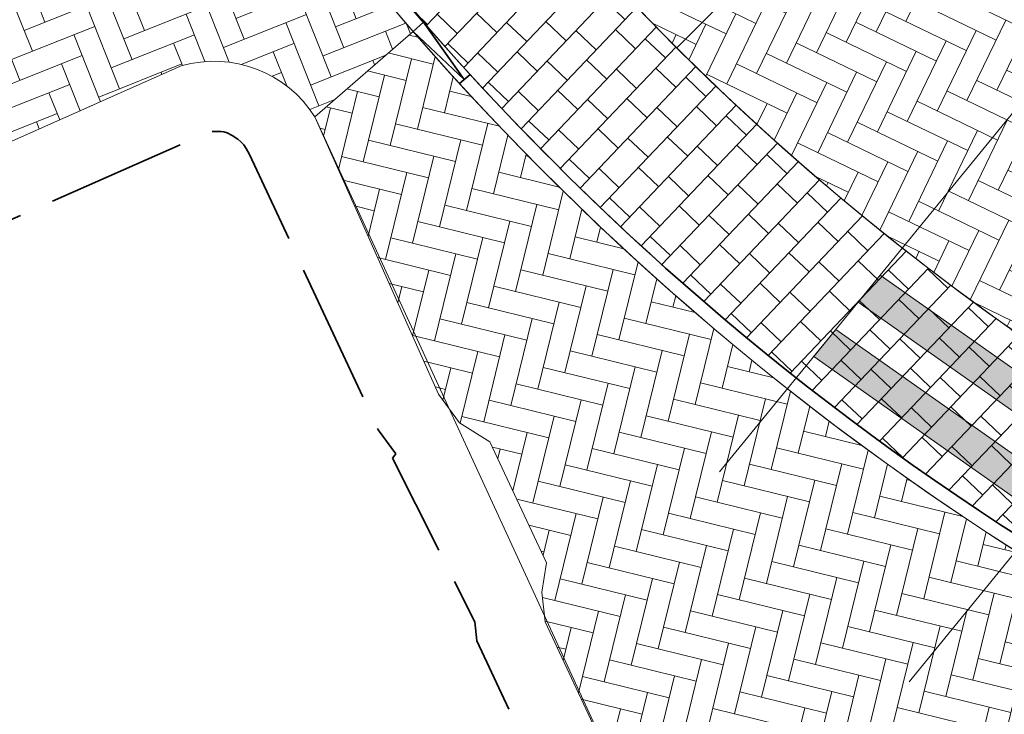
# Model space of a CAD drawing. Header units: metres. Extents: x 196674 to 197628, y 355499 to 356232.
# Tile 3 of 209: x 196885 to 196899, y 355747 to 355757. Entities that reach past the tile are written whole.
import ezdxf

# ---------------------------------------------------------------- set-up
doc = ezdxf.new("R2010")
doc.units = ezdxf.units.M
doc.linetypes.add('ZZ-SYSTEEMGRENS-SO', pattern=[5, 4, -1])
doc.layers.get('0').update_dxf_attribs({"lineweight": 25})
doc.layers.add('N-WE-VH-HULPLIJN-G', color=40, linetype='Continuous', lineweight=5, plot=False)
doc.layers.add('N-WE-VH-KANTOPSLUITING_ACHTERKANTBAND-G', color=50, linetype='Continuous', lineweight=18)
doc.layers.add('N-WE-VH-MATERIAALGRENS-G', color=7, linetype='Continuous', lineweight=13)
for name, color, linetype, lineweight, true_color in [('N-WE-VH-KANTOPSLUITING_GELEIDEBAND_50 200-G', 1, 'Continuous', 35, 0xff0000), ('N-WE-VH-KANTOPSLUITING_OPSLUITBAND_200X250-G', 7, 'Continuous', 50, 0x0029a5), ('N-WE-VH-KANTOPSLUITING_VERLAGINGSBAND_GELEIDEBAND_50 200-G', 1, 'Continuous', 35, 0xff0000), ('N-WE-VH-KANTOPSLUITING_VERLOOPBAND_GELEIDEBAND_50 200_OPSLUITBAND_200X250-G', 1, 'Continuous', 35, 0xff0000), ('N-WE-VH-OPENVERHARDING_STRAATBAKSTEEN_ROOD_ELLEBOOG_LINGE-A', 7, 'Continuous', 5, 0xdaaea0), ('N-WE-VH-OPENVERHARDING_STRAATBAKSTEEN_ROOD_ELLEBOOG_LINGE-INRITTEN-TUSSEN-RIJBAAN-FIETSPAD-A', 7, 'Continuous', 5, 0xdaaea0), ('N-WE-VH-OPENVERHARDING_TEGEL_200x300_FIETSPAD_ROOD-A', 7, 'Continuous', 5, 0xe04d68), ('N-WE-VW-MARKERING_DWARS_OVERSTEEK_VOETGANGERS-G', 7, 'Continuous', 0, 0xffffff), ('N-WE-VW-MARKERING_DWARS_OVERSTEEK_VOETGANGERS-V', 7, 'Continuous', 18, 0xffffff), ('X-XX-AL-GRENS_SYSTEEMGRENS-G', 7, 'ZZ-SYSTEEMGRENS-SO', 35, 0xd60036)]:
    doc.layers.add(name, color=color, linetype=linetype, lineweight=lineweight, true_color=true_color)
pattern_1 = [(334.2369694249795, (0, 0), (0.4272798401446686, 0.1491037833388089), [1.28, -0.64]), (244.2369694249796, (0.4172640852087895, 0.8645754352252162), (0.4272798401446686, 0.1491037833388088), [1.28, -0.64])]

# ---------------------------------------------------------------- blocks, each defined once
blk = doc.blocks.new('Verloopband')
at = {"flags": 128}
blk.add_lwpolyline([(-0.2763672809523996, 0.9662406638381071), (0, 0), (-0.4622285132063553, 0.8923814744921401)], close=True, dxfattribs=at)

msp = doc.modelspace()

# ---------------------------------------------------------------- hatches: boundary and pattern name
at = {"layer": 'N-WE-VH-OPENVERHARDING_STRAATBAKSTEEN_ROOD_ELLEBOOG_LINGE-A', "true_color": 0xb05e45}
h = msp.add_hatch(dxfattribs=at)
h.set_pattern_fill('AVH-ROO_BSS_LINGEFRMT_ELLEBOOG', color=25, scale=4, angle=21.67232329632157, pattern_type=2)
h.set_pattern_definition([(21.67232329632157, (196753.6511661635, 356089.3677123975), (0.1792042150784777, 0.4155548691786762), [1.28, -0.64]), (291.6723232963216, (196753.2966401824, 356090.2598510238), (0.1792042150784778, 0.4155548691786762), [1.28, -0.64])])
edge = h.paths.add_edge_path()
edge.add_arc((196920.6409497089, 355782.613700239), 39.59999999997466, 198.4301170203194, 204.3494083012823, ccw=False)
edge.add_line((196883.0720351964, 355770.0942488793), (196881.7695129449, 355769.6601968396))
edge.add_line((196881.7695129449, 355769.6601968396), (196879.791, 355767.849))
edge.add_line((196879.791, 355767.849), (196873.6643887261, 355765.5345279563))
edge.add_line((196873.6643887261, 355765.5345279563), (196876.8469741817, 355763.4898122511))
edge.add_line((196876.8469741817, 355763.4898122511), (196876.8983461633, 355763.3488834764))
edge.add_line((196876.8983461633, 355763.3488834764), (196877.0695861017, 355762.8791208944))
edge.add_line((196877.0695861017, 355762.8791208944), (196879.2399289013, 355756.9252187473))
edge.add_line((196879.2399289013, 355756.9252187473), (196879.2913008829, 355756.7842899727))
edge.add_line((196879.2913008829, 355756.7842899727), (196878.5396807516, 355756.5103060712))
edge.add_line((196878.5396807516, 355756.5103060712), (196879.8901671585, 355752.8055162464))
edge.add_line((196879.8901671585, 355752.8055162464), (196887.4263370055, 355756.1538973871))
edge.add_arc((196887.895976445, 355754.5155145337), 1.704364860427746, 32.257981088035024, 105.99485277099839, ccw=False)
edge.add_line((196889.3372785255, 355755.4251891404), (196890.7434085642, 355756.6464702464))
edge.add_arc((196920.6409497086, 355782.6137002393), 39.59999999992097, 214.8903059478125, 220.9756426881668, ccw=False)
edge.add_arc((196920.6409497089, 355782.613700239), 39.59999999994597, 204.3494083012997, 214.8903059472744, ccw=False)
h = msp.add_hatch(dxfattribs=at)
h.set_pattern_fill('AVH-ROO_BSS_LINGEFRMT_ELLEBOOG', color=25, scale=4, angle=334.2369694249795, pattern_type=2)
h.set_pattern_definition(pattern_1)
edge = h.paths.add_edge_path()
edge.add_line((196897.8476211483, 355759.7599302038), (196897.4275741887, 355759.3314905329))
edge.add_line((196897.4275741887, 355759.3314905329), (196894.5167602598, 355756.4120452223))
edge.add_arc((196920.6409497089, 355782.6137002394), 37.00000000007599, 225.0848232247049, 237.987373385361)
edge.add_line((196901.0270224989, 355751.2402423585), (196903.8082546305, 355754.6469766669))
edge.add_line((196903.8082546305, 355754.6469766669), (196903.9097885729, 355754.771345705))
edge.add_arc((196929.4911587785, 355792.0357187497), 45.20000000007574, 225.566716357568, 235.53105150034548, ccw=False)
h = msp.add_hatch(dxfattribs=at)
h.set_pattern_fill('AVH-ROO_BSS_LINGEFRMT_ELLEBOOG', color=25, scale=4, angle=346.2130756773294, pattern_type=2)
h.set_pattern_definition([(346.2130756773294, (0, 0), (0.3870401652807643, 0.2345205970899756), [1.28, -0.64]), (256.2130756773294, (0.228779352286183, 0.9323411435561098), (0.3870401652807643, 0.2345205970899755), [1.28, -0.64])])
edge = h.paths.add_edge_path()
edge.add_line((196890.7434085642, 355756.6464702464), (196889.3372785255, 355755.4251891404))
edge.add_line((196889.3372785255, 355755.4251891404), (196891.108, 355751.459))
edge.add_line((196891.108, 355751.459), (196891.409, 355751.046))
edge.add_line((196891.409, 355751.046), (196891.843, 355750.776))
edge.add_line((196891.843, 355750.776), (196892.654, 355749.043))
edge.add_line((196892.654, 355749.043), (196892.588, 355748.622))
edge.add_line((196892.588, 355748.622), (196892.634, 355748.199))
edge.add_line((196892.634, 355748.199), (196894.617099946, 355743.953980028))
edge.add_line((196894.617099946, 355743.953980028), (196895.2705819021, 355742.5955614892))
edge.add_line((196895.2705819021, 355742.5955614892), (196895.5577361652, 355742.4787606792))
edge.add_line((196895.5577361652, 355742.4787606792), (196898.1660724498, 355741.417812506))
edge.add_line((196898.1660724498, 355741.417812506), (196899.0041381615, 355740.8817206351))
edge.add_line((196899.0041381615, 355740.8817206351), (196901.39141472, 355740.1542957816))
edge.add_line((196901.39141472, 355740.1542957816), (196909.6567792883, 355737.8011388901))
edge.add_line((196909.6567792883, 355737.8011388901), (196910.5148287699, 355737.5558062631))
edge.add_line((196910.5148287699, 355737.5558062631), (196910.6944765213, 355738.211620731))
edge.add_arc((196914.55235081, 355737.1548303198), 4.000000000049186, 104.0244335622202, 164.6807203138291, ccw=False)
edge.add_line((196913.5830082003, 355741.0356002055), (196914.1698548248, 355743.4267329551))
edge.add_line((196914.1698548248, 355743.4267329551), (196911.202820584, 355744.1548687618))
edge.add_arc((196920.6409497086, 355782.6137002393), 39.59999999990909, 220.9756426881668, 256.2116144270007, ccw=False)
at = {"layer": 'N-WE-VH-OPENVERHARDING_STRAATBAKSTEEN_ROOD_ELLEBOOG_LINGE-INRITTEN-TUSSEN-RIJBAAN-FIETSPAD-A', "true_color": 0xb05e45}
h = msp.add_hatch(dxfattribs=at)
h.set_pattern_fill('AVH-ROO_BSS_LINGEFRMT_ELLEBOOG', color=25, scale=4, angle=334.2369694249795, pattern_type=2)
h.set_pattern_definition(pattern_1)
edge = h.paths.add_edge_path()
edge.add_line((196887.1050323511, 355774.6847451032), (196884.7028560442, 355773.7136280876))
edge.add_line((196884.7028560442, 355773.7136280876), (196885.0674557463, 355772.4389016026))
edge.add_arc((196920.6409497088, 355782.6137002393), 36.99999999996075, 195.9616898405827, 225.0848232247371)
edge.add_line((196894.5167602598, 355756.4120452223), (196897.4275741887, 355759.3314905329))
edge.add_arc((196929.4911587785, 355792.0357187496), 45.80000000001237, 202.2619854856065, 225.5667163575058, ccw=False)
at = {"layer": 'N-WE-VH-OPENVERHARDING_TEGEL_200x300_FIETSPAD_ROOD-A'}
h = msp.add_hatch(dxfattribs=at)
h.set_pattern_fill('AVH-TEGEL_200X300_HALFST', color=256, scale=2, angle=46.4204935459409, pattern_type=2)
h.set_pattern_definition([(46.4204935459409, (0, 0), (-0.2897673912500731, 0.275744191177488), []), (136.4204935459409, (0, 0), (-0.413616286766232, -0.4346510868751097), [0.4, -0.4]), (136.4204935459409, (0.275744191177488, 0.2897673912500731), (-0.413616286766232, -0.4346510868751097), [-0.4, 0.4])])
edge = h.paths.add_edge_path()
edge.add_line((196890.2917490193, 355761.4494374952), (196888.3231522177, 355760.0766204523))
edge.add_arc((196920.6409497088, 355782.6137002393), 39.40000000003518, 214.8903059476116, 237.9873733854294)
edge.add_line((196899.754767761, 355749.2052072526), (196901.0270224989, 355751.2402423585))
edge.add_arc((196920.6409497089, 355782.6137002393), 36.99999999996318, 214.8903059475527, 237.9873733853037, ccw=False)
at = {"layer": 'N-WE-VW-MARKERING_DWARS_OVERSTEEK_VOETGANGERS-V'}
h = msp.add_hatch(color=256, dxfattribs=at)
h.dxf.hatch_style = 1
h.paths.add_polyline_path([(196897.429745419, 355753.1589730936), (196897.1127270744, 355752.7706569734), (196900.3929858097, 355750.4636101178), (196900.7100041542, 355750.851926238)])
h.paths.add_polyline_path([(196896.7957087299, 355752.3823408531), (196896.4786903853, 355751.9940247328), (196899.7589491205, 355749.6869778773), (196900.0759674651, 355750.0752939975)])

# ---------------------------------------------------------------- linework, layer by layer
at = {"layer": 'N-WE-VH-HULPLIJN-G', "flags": 128}
for points in [[(196897.8476211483, 355759.7599302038), (196897.4275741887, 355759.3314905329, -0.1020380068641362), (196887.1050323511, 355774.6847451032), (196884.7028560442, 355773.7136280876), (196885.0674557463, 355772.4389016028, 0.1854549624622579), (196901.0270224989, 355751.2402423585), (196903.8082546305, 355754.6469766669), (196903.9097885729, 355754.771345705, -0.04350503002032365)], [(196897.8476211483, 355759.7599302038), (196897.4275741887, 355759.3314905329, -0.1020380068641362), (196887.1050323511, 355774.6847451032), (196884.7028560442, 355773.7136280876), (196885.0674557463, 355772.4389016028, 0.1854549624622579), (196901.0270224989, 355751.2402423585), (196903.8082546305, 355754.6469766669), (196903.9097885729, 355754.771345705, -0.04350503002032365)], [(196887.1050323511, 355774.6847451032), (196884.7028560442, 355773.7136280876), (196885.0674557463, 355772.4389016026, 0.1277620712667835), (196894.5167602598, 355756.4120452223), (196897.4275741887, 355759.3314905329, -0.1020380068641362)], [(196884.5634459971, 355766.2866145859, -0.02583352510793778), (196883.0720351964, 355770.0942488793), (196881.7695129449, 355769.6601968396), (196879.791, 355767.849), (196873.6643887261, 355765.5345279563), (196876.8469741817, 355763.4898122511), (196876.8983461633, 355763.3488834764), (196877.0695861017, 355762.8791208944), (196879.2399289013, 355756.9252187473), (196879.2913008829, 355756.7842899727), (196878.5396807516, 355756.5103060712), (196879.8901671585, 355752.8055162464), (196887.4263370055, 355756.1538973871, -0.3333191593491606), (196889.3372785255, 355755.4251891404), (196890.7434085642, 355756.6464702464, -0.02655853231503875), (196888.1591024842, 355759.9622190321, -0.04602580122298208)], [(196890.2917490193, 355761.4494374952), (196888.3231522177, 355760.0766204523, 0.101122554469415), (196899.754767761, 355749.2052072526), (196901.0270224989, 355751.2402423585, -0.1011225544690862)], [(196897.8476211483, 355759.7599302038), (196897.4275741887, 355759.3314905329), (196894.5167602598, 355756.4120452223, 0.05635754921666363), (196901.0270224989, 355751.2402423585), (196903.8082546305, 355754.6469766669), (196903.9097885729, 355754.771345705, -0.04350503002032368)], [(196890.7434085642, 355756.6464702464), (196889.3372785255, 355755.4251891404), (196891.108, 355751.459), (196891.409, 355751.046), (196891.843, 355750.776), (196892.654, 355749.043), (196892.588, 355748.622), (196892.634, 355748.199), (196894.617099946, 355743.953980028), (196895.2705819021, 355742.5955614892), (196895.5577361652, 355742.4787606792), (196898.1660724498, 355741.417812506), (196899.0041381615, 355740.8817206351), (196901.39141472, 355740.1542957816), (196909.6567792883, 355737.8011388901), (196910.5148287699, 355737.5558062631), (196910.6944765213, 355738.211620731, -0.2710207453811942), (196913.5830082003, 355741.0356002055), (196914.1698548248, 355743.4267329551), (196911.202820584, 355744.1548687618, -0.1549689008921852)]]:
    msp.add_lwpolyline(points, format="xyb", close=True, dxfattribs=at)
for points in [[(196903.3920880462, 355760.4622531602), (196895.1315025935, 355750.3438529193)], [(196906.5705477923, 355758.0305126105), (196897.8426393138, 355747.3396878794)], [(196889.3372785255, 355755.4251891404), (196890.7434085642, 355756.6464702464)]]:
    msp.add_lwpolyline(points, dxfattribs=at)
msp.add_lwpolyline([(196877.7343531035, 355751.8476706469), (196887.4263370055, 355756.1538973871, -0.3333191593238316), (196889.3372785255, 355755.4251891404), (196894.617099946, 355743.953980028), (196895.2705819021, 355742.5955614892), (196895.5577361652, 355742.4787606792), (196898.1660724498, 355741.417812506), (196899.0041381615, 355740.8817206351)], format="xyb", dxfattribs=at)
at = {"layer": 'N-WE-VH-KANTOPSLUITING_ACHTERKANTBAND-G', "flags": 128}
for points in [[(196953.3592493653, 355731.5500812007, -0.01445882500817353), (196950.6343942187, 355732.90133267, 0.06223612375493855), (196939.0981819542, 355737.3091063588), (196911.2028205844, 355744.1548687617, -0.1822776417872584), (196888.1591024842, 355759.9622190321)], [(196897.8476211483, 355759.7599302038, 0.1345227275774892), (196918.7194642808, 355748.1379899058), (196951.2851615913, 355740.1469673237)]]:
    msp.add_lwpolyline(points, format="xyb", dxfattribs=at)
at = {"layer": 'N-WE-VH-KANTOPSLUITING_GELEIDEBAND_50 200-G', "ltscale": 0.2, "flags": 128}
msp.add_lwpolyline([(196953.4428862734, 355731.7317538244, -0.0144588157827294), (196950.7283917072, 355733.0778672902, 0.06223612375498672), (196939.145849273, 355737.5033428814), (196911.2504879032, 355744.3491052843, -0.154968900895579), (196890.8944062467, 355756.7776178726)], format="xyb", dxfattribs=at)
at = {"layer": 'N-WE-VH-KANTOPSLUITING_OPSLUITBAND_200X250-G', "ltscale": 0.1, "flags": 128}
msp.add_lwpolyline([(196890.8944062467, 355756.7776178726, -0.09109553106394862), (196883.6537809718, 355769.0376423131)], format="xyb", dxfattribs=at)
at = {"layer": 'N-WE-VH-KANTOPSLUITING_VERLOOPBAND_GELEIDEBAND_50 200_OPSLUITBAND_200X250-G', "flags": 128}
msp.add_lwpolyline([(196891.5596785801, 355756.0309103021), (196891.4086808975, 355755.8997626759)], dxfattribs=at)
at = {"layer": 'N-WE-VH-MATERIAALGRENS-G', "flags": 128}
msp.add_lwpolyline([(196884.7028560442, 355773.7136280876), (196885.0674557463, 355772.4389016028, 0.2691183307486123), (196911.822495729, 355746.6799435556), (196939.7178570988, 355739.8341811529, -0.06223612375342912), (196951.8563615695, 355735.1962827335, 0.06224249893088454), (196963.4401375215, 355730.770504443), (196984.9273041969, 355725.4969907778, -0.00943887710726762), (196991.4002208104, 355723.7781983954)], format="xyb", dxfattribs=at)
msp.add_lwpolyline([(196897.4275741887, 355759.3314905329), (196894.5167602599, 355756.4120452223)], dxfattribs=at)
at = {"layer": 'N-WE-VW-MARKERING_DWARS_OVERSTEEK_VOETGANGERS-G', "flags": 128}
msp.add_lwpolyline([(196896.7957087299, 355752.3823408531), (196896.4786903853, 355751.9940247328), (196899.7589491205, 355749.6869778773), (196900.0759674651, 355750.0752939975)], close=True, dxfattribs=at)
at = {"layer": 'N-WE-VW-MARKERING_DWARS_OVERSTEEK_VOETGANGERS-V', "flags": 128}
msp.add_lwpolyline([(196897.429745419, 355753.1589730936), (196897.1127270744, 355752.7706569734), (196900.3929858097, 355750.4636101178), (196900.7100041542, 355750.851926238)], close=True, dxfattribs=at)
at = {"layer": 'X-XX-AL-GRENS_SYSTEEMGRENS-G', "ltscale": 0.5, "flags": 128}
msp.add_lwpolyline([(197173.0845801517, 355664.4267221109), (197172.678291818, 355658.1040395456), (197176.2062336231, 355657.9276386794), (197179.6585214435, 355660.8258546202), (197196.8460500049, 355641.1849859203), (197196.618113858, 355640.9851655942), (197203.3658004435, 355633.2880423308), (197204.598351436, 355636.2035375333), (197206.181120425, 355637.5931654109), (197210.3450714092, 355632.9793581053), (197211.1344663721, 355633.8542043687), (197215.577003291, 355630.1111014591), (197222.812057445, 355638.6980935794), (197225.7729980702, 355636.1981525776), (197252.4997837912, 355613.6295939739), (197256.3974516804, 355618.2471244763), (197230.4350738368, 355640.1698336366), (197234.5465854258, 355645.0395252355), (197230.9951246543, 355648.102425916), (197227.7363916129, 355651.014992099), (197227.7150354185, 355650.9915016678), (197227.3858924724, 355651.2966605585), (197230.5297411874, 355654.3837220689), (197222.7747070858, 355662.5864016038), (197213.3031688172, 355673.0409596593), (197208.7438719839, 355679.5515306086), (197204.6678372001, 355688.2834966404), (197202.9207222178, 355693.3147658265), (197202.5296188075, 355695.8358091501), (197209.2561496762, 355696.7388380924), (197208.765603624, 355699.4053961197), (197208.8375775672, 355699.4157603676), (197208.4960738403, 355702.0476424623), (197209.7550059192, 355702.1614664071), (197209.6289773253, 355703.3557373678), (197209.431316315, 355705.9322142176), (197209.3853665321, 355708.5054020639), (197209.4909423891, 355711.0763696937), (197209.825975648, 355714.406320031), (197209.1003553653, 355714.700446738), (197209.2732684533, 355715.2254737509), (197208.7827839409, 355715.4092287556), (197209.8333840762, 355718.2914021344), (197204.6571410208, 355720.1605124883), (197206.9259623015, 355726.3911903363), (197207.3755778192, 355727.6258113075), (197205.6951706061, 355728.2354618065), (197201.970541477, 355729.6509828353, -0.03199396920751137), (197199.2658455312, 355725.4928494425), (197194.4988616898, 355729.2364659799), (197191.8020115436, 355731.3330088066), (197190.6829954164, 355730.2418318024), (197188.9323846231, 355731.7580333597, 0.01582069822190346), (197191.308975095, 355733.798286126), (197190.5246250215, 355734.700084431), (197189.8547559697, 355735.4391273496), (197188.5065648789, 355737.3969406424), (197188.3768484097, 355737.5504837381), (197186.2264232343, 355740.6599554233), (197185.4143065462, 355740.8273772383), (197177.0047230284, 355735.000759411), (197161.0308464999, 355735.7499021), (197143.9921317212, 355736.546230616), (197117.3114725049, 355737.8750504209), (197104.5701917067, 355738.4152468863), (197089.3270001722, 355739.2400485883), (197089.4979420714, 355743.4763910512), (197087.6423294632, 355744.6045541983), (197087.2320594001, 355744.8539874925), (197086.4302028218, 355745.4612094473), (197085.6301577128, 355746.0670596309), (197084.2515270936, 355747.3631431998), (197083.0033431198, 355748.790046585), (197081.9521148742, 355750.2640411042), (197081.052108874, 355751.8364435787), (197080.680597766, 355752.6629727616), (197080.3089695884, 355753.4897623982), (197079.7287775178, 355755.2084983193), (197079.3027229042, 355757.0287405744), (197079.0552433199, 355758.8767777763), (197078.9881413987, 355760.748092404), (197079.0484954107, 355761.6954089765), (197079.4901165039, 355761.5482019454), (197081.8987959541, 355767.3947458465), (197083.4122910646, 355769.9863346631), (197084.9290730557, 355772.1438856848), (197085.2777218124, 355772.6391357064), (197085.9504292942, 355773.4546849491), (197087.2615113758, 355775.0451778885), (197089.4568843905, 355777.2328139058), (197092.7058230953, 355779.8115121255), (197090.7255592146, 355782.8612331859), (197090.5279328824, 355783.1655891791), (197094.0593130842, 355784.7965387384), (197089.240221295, 355793.944965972), (197079.8514273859, 355789.6587774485), (197073.1066642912, 355808.1301448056), (197062.6964714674, 355839.0387078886), (197050.201550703, 355834.8591941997), (197054.256388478, 355823.4068109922), (197060.9054150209, 355805.9824325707), (197064.0917084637, 355798.9340248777), (197065.6061934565, 355785.3714584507), (197066.4118943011, 355778.1591798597), (197064.2976158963, 355775.7696807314), (197061.8930028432, 355773.065075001), (197059.8798242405, 355770.937906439), (197059.567781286, 355770.7063368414), (197054.395078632, 355766.8676324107), (197050.1449273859, 355764.4954855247), (197046.646028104, 355763.2036366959), (197046.6485450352, 355763.1967402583), (197042.8018864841, 355761.7681380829), (197042.6247659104, 355761.7025895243), (197032.2172606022, 355760.2665015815), (197022.1724443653, 355758.1057256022), (197022.1490316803, 355758.1349914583), (197018.4791559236, 355757.3507739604), (197017.1834583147, 355757.8590001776), (197013.9320116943, 355762.4906063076), (197012.2359937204, 355764.9334332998), (197011.548662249, 355765.9454268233), (197009.5874376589, 355768.7952768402), (197008.1879451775, 355770.6627745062), (197008.1739746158, 355770.651876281), (197004.3621297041, 355775.7021426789), (197000.7500667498, 355780.6711859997), (196997.3281167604, 355785.4310589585), (196992.0624097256, 355792.5561596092), (196987.5636689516, 355799.6503659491), (196980.2918957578, 355812.3582609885), (196971.7451011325, 355828.1610038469), (196956.4456734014, 355821.2458726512), (196960.0166344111, 355812.4100996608), (196962.4976294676, 355807.0886023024, -0.6085831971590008), (196961.4131292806, 355806.2394416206), (196970.6320923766, 355792.5786144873), (196976.225457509, 355784.303374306), (196982.879968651, 355776.9163582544), (196982.5041383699, 355776.476222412), (196987.7472751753, 355765.3430715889), (196990.3620391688, 355759.9089379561), (196989.6128942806, 355758.3801676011), (196986.801356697, 355757.089894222), (196981.5916446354, 355758.3619052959), (196976.4931413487, 355759.6093032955), (196973.9250311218, 355760.2238822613), (196971.9270970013, 355760.7020113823), (196970.093883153, 355761.1263081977), (196965.2690985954, 355762.243003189), (196955.7026120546, 355764.457163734), (196954.8259486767, 355764.7114400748), (196955.7288446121, 355765.5914382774), (196946.4199106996, 355767.8862061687), (196945.5109518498, 355767.0898728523), (196943.3561815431, 355767.6616250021), (196942.0243707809, 355768.0150110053), (196940.699224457, 355768.3753913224), (196937.911680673, 355769.161377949), (196937.9158913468, 355769.1720679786), (196934.1448626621, 355770.5833311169), (196931.0328001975, 355771.949971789), (196928.1497259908, 355773.3159879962), (196926.2238803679, 355774.3657393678), (196926.7008714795, 355775.2077771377), (196923.9720996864, 355776.8118532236), (196922.1171638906, 355777.9575551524), (196917.5440237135, 355780.8012867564), (196917.0166342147, 355779.9474843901), (196915.4224701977, 355780.9309636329), (196913.0167641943, 355782.4772167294), (196912.757872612, 355782.6539056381), (196911.190523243, 355783.7714957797), (196908.5042566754, 355786.2619442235), (196907.2206986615, 355787.4460719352), (196905.8442773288, 355789.1071714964), (196903.2522146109, 355793.7425243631), (196899.3236920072, 355801.1348770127), (196896.7844047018, 355806.8801932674), (196892.3931631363, 355816.7971943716), (196889.396342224, 355823.7408055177), (196885.4294056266, 355833.1531130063), (196886.3148759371, 355833.6745129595), (196885.0357126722, 355834.4994199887), (196884.9096875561, 355834.6903417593), (196883.5318420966, 355838.2464489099), (196881.8574062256, 355842.456115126), (196879.7964254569, 355847.3435551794), (196879.5508475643, 355847.9274201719), (196877.9207976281, 355851.9810838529), (196875.2708346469, 355858.5729917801), (196872.6243587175, 355865.1536886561), (196870.4789281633, 355870.5362599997), (196868.3870366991, 355875.7889875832), (196865.3800609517, 355883.3409266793), (196863.5295936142, 355887.9873007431), (196863.4110328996, 355888.2849971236), (196862.7400305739, 355889.9711056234), (196863.0622626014, 355890.0962442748), (196861.3970005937, 355894.1395962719), (196861.4037374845, 355894.142038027), (196859.229652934, 355899.4431236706), (196859.0298403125, 355899.3580359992), (196858.8952095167, 355899.696553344), (196858.3959365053, 355900.9492390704), (196849.546747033, 355923.1807260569), (196850.1922005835, 355924.6939033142), (196860.258528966, 355928.6657372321), (196869.5490503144, 355931.0234685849), (196873.3453938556, 355931.8019435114), (196886.2438454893, 355935.4284136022), (196898.3098795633, 355938.5764862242), (196898.3110943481, 355938.5724965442), (196903.1917021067, 355939.7712405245), (196904.7097162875, 355939.0568809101), (196905.0282216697, 355938.2924679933), (196909.0130922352, 355939.952830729), (196908.2642147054, 355942.2627148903), (196902.9799573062, 355958.738663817), (196902.4497829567, 355960.2008490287), (196901.8115777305, 355961.6192158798), (196900.9680556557, 355963.3204536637), (196898.0063144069, 355968.7541705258), (196894.5625896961, 355975.3226559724), (196892.3896866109, 355979.4813913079), (196888.5416758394, 355987.5664713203), (196887.4815956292, 355987.0834539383), (196885.6442474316, 355986.3271839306), (196885.5076204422, 355986.6344104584), (196873.7642690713, 355982.4273955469), (196860.8311621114, 355977.7025315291), (196860.6501748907, 355978.1868262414), (196859.8859481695, 355980.2917607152), (196853.3128873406, 355977.7107309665), (196853.73029577, 355976.6477246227), (196849.4907683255, 355974.9886047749), (196849.0872389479, 355976.0301083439), (196843.9608105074, 355973.9918913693), (196837.8119168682, 355989.4043746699), (196834.5901124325, 355988.2958011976), (196829.2277835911, 355986.0429299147), (196828.1156368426, 355985.4996470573), (196826.3328622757, 355984.7522034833), (196824.2538081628, 355989.7933135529), (196823.3493071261, 355989.4238303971), (196821.5217528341, 355993.9636112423), (196822.4415567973, 355994.327010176), (196811.4142395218, 356022.6098143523), (196811.1941616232, 356022.5241126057), (196809.0787073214, 356027.7608173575), (196808.1570951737, 356027.399245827), (196802.10045471, 356042.8370581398), (196803.0324375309, 356043.2047289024), (196801.2251267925, 356047.7859519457), (196800.9629805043, 356047.6825342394), (196799.5580754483, 356051.2186581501), (196798.9326303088, 356050.9700967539), (196795.7620501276, 356058.7913388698), (196785.962956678, 356083.7526770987), (196782.5256602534, 356092.3853087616), (196783.4607012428, 356092.7526788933), (196781.019036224, 356098.8045971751), (196780.1137519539, 356098.4428009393), (196778.7301102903, 356101.9178165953), (196774.5320198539, 356112.348299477), (196772.2902714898, 356117.515377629), (196776.44078803, 356119.079716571), (196791.849465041, 356131.7811384), (196790.0748953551, 356134.2200693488), (196802.0204483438, 356142.8516660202), (196802.0676224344, 356142.8083428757), (196807.6543048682, 356146.8198669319), (196821.3261595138, 356152.9520820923), (196824.118863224, 356147.8038902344), (196826.9348279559, 356140.6494155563), (196826.9667213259, 356140.5675271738), (196829.5085456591, 356133.5350799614), (196829.5777539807, 356133.3434260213), (196832.2898444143, 356127.7055041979), (196833.7548698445, 356124.6604513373), (196834.9901440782, 356122.0931766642), (196835.0225480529, 356122.0325953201), (196835.1990731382, 356121.7003128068), (196837.0506620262, 356117.8328811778), (196837.4462851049, 356117.0125892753), (196839.1926216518, 356113.3926815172), (196841.4323661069, 356114.511984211), (196841.8392721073, 356113.6336860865), (196848.0955434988, 356116.517072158), (196847.6769788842, 356117.425259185), (196852.5147321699, 356119.6548795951), (196850.4481800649, 356123.3458274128), (196845.5717484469, 356132.2801574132), (196843.8176550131, 356136.7414412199), (196842.4688873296, 356140.1178663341), (196840.0819394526, 356146.0228419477), (196839.9684512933, 356146.3257976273), (196837.6473192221, 356152.5214195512), (196836.4018865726, 356158.1741344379), (196834.8989662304, 356157.8391461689), (196833.0580044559, 356165.8451506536), (196834.6039987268, 356166.1812686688), (196833.231549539, 356172.4004655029), (196818.5547710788, 356168.2850407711), (196819.0904617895, 356165.4031631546), (196818.6774567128, 356164.7734485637), (196805.8544307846, 356160.1790812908), (196763.847697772, 356130.3813046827), (196763.5509762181, 356130.4127969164), (196762.5818188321, 356130.5249803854), (196761.7183121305, 356129.7086118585, 0.04730650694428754), (196752.2297252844, 356136.4176360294), (196747.6793319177, 356140.070134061), (196742.0814451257, 356144.4630395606), (196738.7537234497, 356147.2546337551), (196734.7560397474, 356150.8499354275), (196729.666907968, 356145.2019173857), (196729.4110213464, 356144.9179294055), (196728.5373751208, 356145.25504501), (196726.9098917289, 356145.8830452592), (196726.6614752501, 356145.2392657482), (196726.5077088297, 356145.3668838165), (196724.5966113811, 356147.0002316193), (196723.2386024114, 356148.3499242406), (196720.9989937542, 356150.8008754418), (196719.8259691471, 356152.0571855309), (196717.8551161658, 356153.8806850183), (196716.3066054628, 356155.1783671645), (196713.4920412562, 356157.0380855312), (196712.711518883, 356157.526736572), (196710.5865978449, 356158.6597682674), (196709.0460740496, 356159.8798850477, -0.1436820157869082), (196707.9944026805, 356162.614189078), (196707.7956403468, 356165.0395700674), (196705.255843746, 356165.9921554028), (196703.9080476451, 356165.8817021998), (196704.296213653, 356161.5859622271), (196704.322643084, 356161.4572245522), (196699.9945406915, 356161.1598107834), (196700.4765585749, 356140.6409319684, -0.8375811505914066), (196697.1042396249, 356117.7401990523), (196690.2804314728, 356092.1839640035, 0.01148923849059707), (196682.1238954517, 356058.6533288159), (196678.2447453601, 356040.9444071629), (196676.8078900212, 356034.3849397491), (196676.7367004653, 356034.0373672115), (196673.76097036, 356020.1679628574), (196685.4972137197, 356017.0123139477), (196688.4141098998, 356023.4875724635), (196684.7023326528, 356025.1594317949), (196684.8709302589, 356032.3200466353), (196686.954459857, 356036.67925281), (196701.2270857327, 356066.3816892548), (196697.4228360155, 356068.2135735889), (196701.9253072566, 356087.990611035), (196702.113404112, 356090.4525884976), (196703.1938799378, 356090.1812386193), (196704.7481254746, 356094.7148607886), (196705.3277865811, 356095.9075069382), (196706.1690198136, 356096.9042763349), (196707.142583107, 356097.5850231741), (196708.3354430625, 356098.0646037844), (196709.2981925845, 356097.8962027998), (196710.1314496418, 356097.4912135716), (196711.0135994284, 356096.7398888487), (196711.613187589, 356094.6944549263), (196715.3306055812, 356098.6467015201), (196723.1713741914, 356104.959617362), (196732.8379125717, 356111.0407349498), (196733.3237033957, 356110.1763676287), (196733.395023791, 356110.047721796, 0.4142124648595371), (196734.754474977, 356109.6579975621), (196736.9542150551, 356108.9736747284, -0.02164444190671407), (196739.4192796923, 356107.5715157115, 0.0006306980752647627), (196739.4214182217, 356107.5701773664, -0.2262979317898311), (196739.4250952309, 356107.5644124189), (196739.8764398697, 356106.708415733), (196739.5816296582, 356106.4366577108), (196740.3007240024, 356104.7008456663), (196740.9509263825, 356104.9922062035), (196741.9809548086, 356103.0387080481), (196744.8395286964, 356104.2229286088, -0.3990416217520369), (196746.5871881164, 356103.5518771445), (196746.6513408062, 356103.3996378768), (196746.689370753, 356103.0266088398), (196746.4151777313, 356101.5848105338), (196747.429397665, 356101.3609511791), (196747.5333455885, 356101.2994572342), (196747.5384435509, 356101.2929342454), (196766.0705486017, 356056.7132555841), (196765.1623874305, 356056.3282861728), (196767.2394890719, 356051.1270879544), (196768.1793575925, 356051.5344794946), (196771.4711978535, 356043.8233024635), (196774.40164759, 356036.7635904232), (196774.0151730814, 356036.5839879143), (196774.7283105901, 356034.7171646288), (196775.4376722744, 356034.2825268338), (196775.853972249, 356033.3023071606), (196775.6600364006, 356032.5504327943), (196776.765634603, 356029.8908119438), (196776.718840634, 356029.8583752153), (196777.0974306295, 356028.7594125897), (196777.9658206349, 356027.7189745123), (196778.0591666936, 356026.3169710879), (196778.4461698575, 356025.4565066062), (196778.8262353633, 356024.4427094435), (196778.82622122, 356024.4427022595), (196778.8266270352, 356024.4416646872), (196779.3783198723, 356022.97006407), (196779.3990069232, 356022.9782259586), (196780.7255773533, 356019.5865020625), (196780.754093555, 356019.5982524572), (196782.2401021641, 356015.8367131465), (196783.4327975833, 356012.7766123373), (196782.5021506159, 356012.4159202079), (196784.7325956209, 356006.6609931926), (196786.038590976, 356007.1671596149), (196787.6956637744, 356002.99373992), (196787.5357676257, 356002.9336515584), (196788.527525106, 356000.4577747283), (196788.2725773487, 356000.3582829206), (196788.9724314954, 355999.1126709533), (196789.3908675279, 355998.5302971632), (196789.7536275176, 355998.0254125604), (196789.9147147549, 355996.5999778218), (196790.4410486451, 355995.4737364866), (196790.4469192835, 355995.47546678), (196790.6242366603, 355994.9662783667), (196790.9335315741, 355995.0883984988), (196793.8902314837, 355987.5860400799), (196793.7542048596, 355987.5476454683), (196795.505857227, 355983.2445885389), (196795.6242983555, 355983.312781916), (196796.991807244, 355979.8198586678), (196797.0047048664, 355979.7233568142), (196796.9933585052, 355979.6824914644), (196796.9669683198, 355979.6505170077), (196796.822975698, 355979.5766059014), (196795.3985459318, 355979.0322727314), (196797.1469514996, 355974.4569848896), (196797.1501836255, 355974.4582530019), (196795.4187218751, 355970.4877992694), (196796.2201695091, 355969.6560949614), (196797.0849824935, 355967.4537241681), (196798.9466017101, 355968.1847329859), (196800.5529653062, 355968.8170288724), (196800.6150046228, 355968.7023501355), (196800.8616512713, 355968.7744826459), (196801.6407865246, 355967.8232749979), (196801.6785991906, 355967.7771113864), (196801.6961792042, 355966.4146603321), (196801.7040832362, 355965.8020978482, 0.2098831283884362), (196802.0368526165, 355965.0700742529, 0.1229137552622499), (196802.0944480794, 355964.5891732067), (196802.9107575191, 355962.4451987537), (196803.0986146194, 355962.5296289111, 0.04929694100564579), (196803.2118388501, 355962.3687718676), (196804.3748923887, 355961.0206686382), (196804.4152792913, 355960.973855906), (196804.4401436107, 355960.2826278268), (196804.4459236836, 355960.1212617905), (196803.9148513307, 355960.1157297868), (196805.8237591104, 355955.3454282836), (196806.4277367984, 355955.633371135), (196806.6532355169, 355955.5186944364), (196807.0270248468, 355954.5686016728), (196806.896691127, 355954.2200849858), (196806.3685258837, 355953.9064868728), (196808.2467157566, 355949.1968786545), (196809.0713129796, 355949.5131897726), (196810.7611227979, 355945.21653999), (196812.8164223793, 355939.9905657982), (196815.7958787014, 355932.7153467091), (196817.2786866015, 355929.1286764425), (196819.2233460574, 355924.3463577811), (196820.974699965, 355919.8030463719), (196821.7022264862, 355917.7120897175), (196822.8275510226, 355914.9902061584), (196826.5518493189, 355905.5439142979), (196827.5083210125, 355903.1053161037), (196827.5308293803, 355903.1196992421), (196828.5703350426, 355900.3870734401, 0.1057314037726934), (196828.7975064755, 355900.0358952, 0.1359501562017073), (196828.9295866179, 355899.5185573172), (196829.4561675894, 355898.5993144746), (196829.938950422, 355897.0408730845, 0.1142322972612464), (196830.1661458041, 355896.6512290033, 0.1021066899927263), (196830.23636084, 355896.2531616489), (196830.8234352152, 355894.775179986, 0.09413674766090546), (196831.0235326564, 355894.4601106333, 0.07582889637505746), (196831.0699955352, 355894.1621297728), (196831.3336353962, 355893.3277624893), (196830.5490288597, 355891.650566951), (196830.730654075, 355891.1774844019), (196831.6305612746, 355889.0373983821), (196832.1718899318, 355888.9724389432), (196833.8661398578, 355884.6967749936), (196833.0916363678, 355884.3898747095), (196834.2334853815, 355881.5063921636), (196835.7340846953, 355881.0039957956), (196836.3963712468, 355880.6373454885), (196840.5779483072, 355870.1214583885), (196841.1998491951, 355870.3833319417), (196841.8607508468, 355868.7841549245), (196841.3542408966, 355868.5492854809), (196842.9471889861, 355864.5225379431), (196843.474497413, 355864.7627851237), (196844.0946204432, 355863.1667495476), (196843.4777571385, 355862.8872750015), (196845.6058022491, 355857.295932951), (196845.6591832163, 355857.3179956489), (196848.9573390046, 355849.3870718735), (196849.4691744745, 355849.5945842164), (196850.1900661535, 355847.7561027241), (196849.7024440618, 355847.5164343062), (196851.7354952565, 355842.3219023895), (196851.9803218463, 355841.6963600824), (196852.2130822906, 355841.1927849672), (196852.6975573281, 355840.1446276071), (196853.8314006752, 355837.546665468), (196857.1022606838, 355828.931799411), (196857.1021774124, 355828.9317655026), (196857.104474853, 355828.9259676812), (196857.5027287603, 355827.8770374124), (196857.5177064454, 355827.8831363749), (196859.2608649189, 355823.4841013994, 0.1197895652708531), (196859.5336863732, 355823.098470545, 0.1217854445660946), (196859.5998818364, 355822.6230344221), (196860.3813539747, 355820.6705579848), (196861.5845120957, 355817.6645162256), (196865.3571916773, 355808.1762108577), (196866.650424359, 355804.9223955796), (196866.9894190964, 355804.0482756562), (196869.9609907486, 355796.3858853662), (196870.2417437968, 355795.6982130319), (196874.2597470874, 355785.8213624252), (196876.4751023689, 355779.9106257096), (196876.5248359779, 355779.9270586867), (196877.4783340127, 355777.609714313), (196877.4870572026, 355777.6127263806, 0.01261409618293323), (196879.1276028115, 355773.4671132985), (196880.5794819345, 355769.9265380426), (196879.4564760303, 355768.8985009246), (196871.5899269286, 355765.9267262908), (196874.6150694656, 355763.7405958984), (196870.7815163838, 355762.3431721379), (196871.1765744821, 355761.2637959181), (196873.4589399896, 355754.9534811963), (196873.8205499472, 355753.8743063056), (196877.933770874, 355755.2526192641), (196879.3161058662, 355751.4604592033), (196887.4423074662, 355755.0355723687), (196887.6524770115, 355755.1609821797), (196887.7433886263, 355755.192988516), (196887.8657880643, 355755.2134610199), (196887.9953583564, 355755.215742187), (196888.0352466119, 355755.2100166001), (196888.0806541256, 355755.194805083), (196888.1556229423, 355755.1569219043), (196888.2342456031, 355755.1058393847), (196888.2799178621, 355755.067193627), (196888.3187308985, 355755.0246841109), (196888.3560790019, 355754.9712798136), (196888.4037650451, 355754.8834089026), (196890.242957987, 355750.9480844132), (196890.4947138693, 355750.6026519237), (196890.4494791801, 355750.5430745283), (196891.628236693, 355748.1977836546), (196891.6577586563, 355747.9263099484), (196893.7087405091, 355743.5292781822), (196894.4921495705, 355741.852565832), (196896.872192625, 355740.7600377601), (196896.2575067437, 355739.8318439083), (196898.2715684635, 355738.9073148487), (196899.8509010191, 355738.4527733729), (196902.2825244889, 355737.7529374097), (196907.1457714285, 355736.3532654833), (196917.8474241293, 355733.273265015), (196918.1089377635, 355734.2346253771), (196926.0062285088, 355731.9296392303), (196927.0971120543, 355732.0253109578), (196927.2914126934, 355732.7211091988), (196949.25195892, 355726.9179402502), (196950.9690876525, 355725.7952060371), (196950.858498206, 355725.3568524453), (196952.0887336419, 355725.1461394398), (196952.8819526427, 355724.9555262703), (196952.8603227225, 355724.8954303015), (196952.056959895, 355721.6922553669), (196951.4518210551, 355719.279440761), (196959.2800080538, 355717.3161154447), (196960.8516613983, 355723.8815794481), (196967.4256969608, 355722.1306030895), (196973.9033481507, 355720.4361775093), (196977.8684934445, 355719.3989738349), (196980.4243569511, 355718.8238264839), (196993.7588386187, 355715.5105551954), (196994.7639516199, 355716.0034841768), (196994.9897167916, 355716.0545171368), (196996.5017647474, 355715.9488593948), (196997.3169796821, 355715.6092477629), (196997.9952041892, 355715.036856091), (196998.4610569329, 355714.3165586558), (196998.8408934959, 355713.1578975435), (196998.8373696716, 355713.1068020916), (196998.8026880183, 355712.6039181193), (196998.5054317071, 355711.57326714), (196998.967312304, 355710.0772094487), (197001.8739445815, 355710.9575141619), (197005.9055135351, 355697.924832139), (197007.9029397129, 355691.7178882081), (197012.9334617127, 355675.5491580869), (197017.8784535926, 355659.8034283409), (197019.9986344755, 355652.9868181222), (197022.5523518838, 355644.9202439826), (197025.6999454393, 355634.5227791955), (197025.7567598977, 355634.1895291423), (197025.7192859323, 355633.9168304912), (197025.6181435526, 355633.7020966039), (197025.4453286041, 355633.4758310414), (197025.195021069, 355633.3010221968), (197024.8842618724, 355633.1887622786), (197022.7809993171, 355632.7952119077), (197021.2249886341, 355633.6494658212), (197017.690051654, 355632.6264885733), (197017.7273360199, 355632.4752797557), (197014.1229230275, 355631.4103093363), (197014.0722671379, 355631.5493647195), (197010.0124796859, 355630.3545619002), (197006.5432104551, 355629.6017441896), (197006.5540181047, 355629.5513084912), (197001.1443281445, 355628.4894595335), (196999.2574320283, 355628.1228370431), (197001.9823300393, 355614.4304461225), (197003.2307288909, 355614.6849740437), (197003.6205128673, 355613.1185353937), (197004.006443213, 355611.2187676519), (197003.9614653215, 355611.2096196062), (197004.2119997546, 355610.206901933), (197004.3094756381, 355609.7270704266), (197004.3307955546, 355609.7314437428), (197004.8907984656, 355607.4901357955), (197029.380694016, 355613.7773555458), (197029.3841525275, 355613.7521287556), (197029.4775205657, 355613.7547588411), (197031.0334295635, 355607.6447371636), (197027.1484354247, 355606.7099934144), (197028.7114272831, 355600.2542212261), (197028.8948398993, 355600.3195751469), (197029.4531395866, 355598.0973388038), (197030.7251398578, 355593.0343377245), (197031.3437632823, 355590.5737261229), (197031.1685464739, 355590.5261238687), (197032.7880676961, 355584.152430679), (197036.6741025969, 355585.3719723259), (197038.212636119, 355579.409403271), (197038.2010121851, 355579.4060264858), (197038.2728747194, 355579.1493745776), (197038.1803194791, 355579.1132554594), (197039.3673898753, 355574.1879968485), (197040.0304268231, 355571.0320611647), (197040.88012635, 355567.656390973), (197041.2093863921, 355566.3427106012), (197041.6648791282, 355566.4332058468), (197042.8515333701, 355561.7517462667), (197043.1005016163, 355560.7271915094), (197044.6430261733, 355554.3201080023), (197045.6960009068, 355554.5759243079), (197046.0663295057, 355552.9632527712), (197063.3112487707, 355556.2858520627), (197062.5528863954, 355564.4253253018), (197069.6953954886, 355564.7548009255), (197074.0489944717, 355565.8013962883), (197074.0651927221, 355569.3434042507), (197066.8277845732, 355574.7719568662), (197065.569183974, 355592.4263893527), (197065.9890710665, 355592.2571108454), (197066.9647035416, 355591.9362835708), (197067.948629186, 355591.6804678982), (197069.8143987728, 355591.2835510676), (197070.9138968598, 355590.9670390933), (197072.0547459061, 355590.5568482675), (197073.3952542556, 355590.1721260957, -0.1152568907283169), (197081.1782353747, 355583.3636143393), (197088.1711537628, 355574.4210026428), (197092.5545327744, 355568.8154951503), (197099.4778845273, 355574.1657522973), (197101.0604109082, 355575.3887037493), (197095.3593342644, 355582.7660237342), (197094.9766501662, 355582.4665704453), (197094.8981522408, 355582.7529220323), (197094.2118387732, 355584.4945289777), (197092.7090311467, 355587.275688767), (197091.4245338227, 355588.9961585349), (197089.3067641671, 355591.1364624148), (197086.8976383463, 355592.962353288), (197085.5348704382, 355593.9300294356), (197077.2085234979, 355604.9027706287, -0.1058183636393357), (197071.6588760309, 355616.7440490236), (197070.2271579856, 355628.1527461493), (197068.8732504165, 355641.9015009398), (197068.754855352, 355648.6106856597), (197069.0445282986, 355655.8010382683), (197070.1813272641, 355663.7801162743), (197072.5559036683, 355674.3024406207), (197085.7316641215, 355673.7582615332), (197087.7834693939, 355674.5971967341), (197090.8065214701, 355674.4470028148), (197098.1397626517, 355681.0156148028), (197098.4240622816, 355685.9810240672), (197101.9406964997, 355685.7710316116), (197102.3433846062, 355697.078343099), (197156.4463787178, 355694.9579822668), (197156.2249856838, 355688.6267763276), (197150.0560632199, 355688.8424945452), (197149.8181020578, 355683.7954412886), (197156.0430107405, 355683.50194597), (197155.9434362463, 355681.3833071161), (197156.9940530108, 355681.3047563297), (197158.577914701, 355681.1016482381), (197160.1073547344, 355680.7434348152), (197161.7057278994, 355680.1852727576), (197163.2304949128, 355679.453872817), (197164.6201168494, 355678.5906370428), (197165.2392169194, 355678.1079641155), (197164.835822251, 355677.6446703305), (197163.4881835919, 355676.095416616), (197166.6344331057, 355672.654307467), (197167.6288975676, 355673.3756308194), (197167.9025847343, 355672.918075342), (197168.564826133, 355671.7474093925), (197169.0719519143, 355670.160087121), (197169.4840139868, 355668.6115914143), (197169.5948482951, 355667.1735395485), (197169.7172811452, 355664.6284666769), (197173.0845635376, 355664.4267231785)], format="xyb", dxfattribs=at)

# ---------------------------------------------------------------- block references
at = {"layer": 'N-WE-VH-KANTOPSLUITING_VERLAGINGSBAND_GELEIDEBAND_50 200-G', "ltscale": 0.2, "xscale": -0.9999999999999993, "rotation": 62.64796598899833}
msp.add_blockref('Verloopband', (196891.4746459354, 355755.9570559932), dxfattribs=at)

doc.saveas('drawing.dxf')
